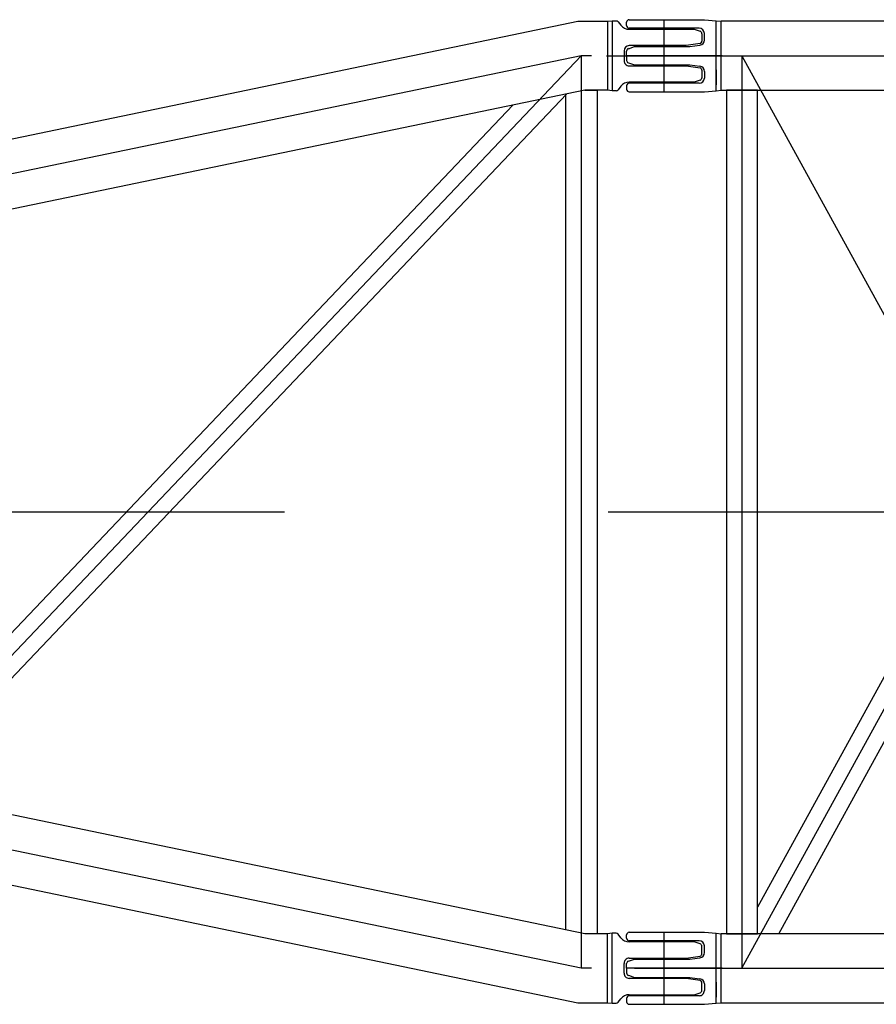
# Model space of a CAD drawing. Extents: x 2355 to 145802, y 9919 to 95870.
# Tile 13 of 60: x 44104 to 45756, y 20761 to 22660. Entities that reach past the tile are written whole.
import ezdxf

# ---------------------------------------------------------------- set-up
doc = ezdxf.new("R2010")
doc.units = 0
doc.header["$LTSCALE"] = 87.5
doc.linetypes.add('CENTER', pattern=[50.5, 30, -9, 2.5, -9])
doc.layers.add('11', color=7, linetype='CONTINUOUS')

# ---------------------------------------------------------------- blocks, each defined once
blk = doc.blocks.new('*G133')
at = {"layer": '11', "color": 7, "linetype": 'CONTINUOUS'}
for p, q in [((45274.7, 22648.6), (45274.7, 22655.1)), ((45279.7, 22660.1), (45419.7, 22660.1)), ((45419.7, 22660.1), (45424.7, 22660.1)), ((45424.7, 22660.1), (45447.6, 22658.1)), ((45447.6, 22534.7), (45447.6, 22658.1)), ((45447.6, 22658.1), (45457.3, 22657.1)), ((45457.3, 22524.1), (45457.3, 22657.1)), ((57237.1, 22657.1), (45457.3, 22657.1)), ((45414.7, 22643.6), (45279.7, 22643.6)), ((45424.7, 22620.8), (45424.7, 22633.6)), ((45274.7, 22590.6), (45274.7, 22599.5)), ((45278.1, 22604.2), (45289.7, 22608.1)), ((45289.7, 22608.1), (45396.1, 22608.1)), ((45396.8, 22608.1), (45416.1, 22610.9)), ((45274.7, 22590.6), (45274.7, 22581.7)), ((45278.1, 22577), (45289.7, 22573.1)), ((45289.7, 22573.1), (45396.1, 22573.1)), ((45396.8, 22573.1), (45416.1, 22570.3)), ((45424.7, 22560.4), (45424.7, 22547.6)), ((45447.6, 22563.5), (45447.6, 22534.7)), ((45274.7, 22532.6), (45274.7, 22526.1)), ((45414.7, 22537.6), (45279.7, 22537.6)), ((45424.7, 22521.1), (45447.6, 22523.1)), ((45447.6, 22523.1), (45447.6, 22534.7)), ((45447.6, 22523.1), (45457.3, 22524.1)), ((45457.3, 22524.1), (57237.1, 22524.1)), ((45527.4, 22524.1), (45467.1, 22524.1)), ((45467.1, 22524.1), (45467.1, 20897.1)), ((45527.4, 20897.1), (45527.4, 22524.1)), ((46391.4, 22524.1), (45527.4, 20948.3)), ((45568.1, 20897.1), (46460.1, 22524.1)), ((45279.7, 22521.1), (45419.7, 22521.1)), ((45419.7, 22521.1), (45424.7, 22521.1)), ((45274.7, 20888.6), (45274.7, 20895.1)), ((45279.7, 20900.1), (45419.7, 20900.1)), ((45419.7, 20900.1), (45424.7, 20900.1)), ((45424.7, 20900.1), (45447.6, 20898.1)), ((45447.6, 20774.7), (45447.6, 20898.1)), ((45447.6, 20898.1), (45457.3, 20897.1)), ((45457.3, 20764.1), (45457.3, 20897.1)), ((46939.7, 20897.1), (45457.3, 20897.1)), ((45467.1, 20897.1), (45527.4, 20897.1)), ((45414.7, 20883.6), (45279.7, 20883.6)), ((45424.7, 20860.8), (45424.7, 20873.6)), ((45274.7, 20830.6), (45274.7, 20839.5)), ((45278.1, 20844.2), (45289.7, 20848.1)), ((45289.7, 20848.1), (45396.1, 20848.1)), ((45396.8, 20848.1), (45416.1, 20850.9)), ((45274.7, 20830.6), (45274.7, 20821.7)), ((45278.1, 20817), (45289.7, 20813.1)), ((45289.7, 20813.1), (45396.1, 20813.1)), ((45396.8, 20813.1), (45416.1, 20810.3)), ((45424.7, 20800.4), (45424.7, 20787.6)), ((45447.6, 20803.5), (45447.6, 20774.7)), ((45414.7, 20777.6), (45279.7, 20777.6)), ((45274.7, 20772.6), (45274.7, 20766.1)), ((45279.7, 20761.1), (45419.7, 20761.1)), ((45419.7, 20761.1), (45424.7, 20761.1)), ((45424.7, 20761.1), (45447.6, 20763.1)), ((45447.6, 20763.1), (45447.6, 20774.7)), ((45447.6, 20763.1), (45457.3, 20764.1)), ((45457.3, 20764.1), (57237.1, 20764.1))]:
    blk.add_line(p, q, dxfattribs=at)
at = {"layer": '11', "color": 7, "linetype": 'CENTER'}
for p, q in [((45347.2, 22521.1), (45347.2, 22658.1)), ((45235.7, 22590.6), (45419.7, 22590.6)), ((45347.2, 22590.6), (57409.9, 22590.6)), ((45497.2, 22590.6), (45497.2, 20830.6)), ((45497.2, 22590.6), (46462.2, 20830.6)), ((45497.2, 20830.6), (46462.2, 22590.6)), ((45238.9, 21710.6), (45506.7, 21710.6)), ((45347.2, 21710.6), (57347.2, 21710.6)), ((45347.2, 20761.1), (45347.2, 20898.1)), ((45289.9, 20830.6), (57347.2, 20830.6))]:
    blk.add_line(p, q, dxfattribs=at)
at = {"layer": '11', "color": 7, "linetype": 'CONTINUOUS'}
for points in [[(45396.1, 22608.1), (45396.8, 22608.1)], [(45396.1, 22573.1), (45396.8, 22573.1)], [(45396.1, 20848.1), (45396.8, 20848.1)], [(45396.1, 20813.1), (45396.8, 20813.1)]]:
    blk.add_lwpolyline(points, dxfattribs=at)
for centre, radius, start, end in [((45279.7, 22655.1), 5, 90, -179.9913), ((45279.7, 22648.6), 5, 180, -90.0699), ((45414.7, 22633.6), 10, 0, 89.9869), ((45414.7, 22620.8), 10, -81.7385, -0.0021), ((45279.7, 22599.5), 5, 108.4663, -179.9669), ((45279.7, 22581.7), 4.99, 180, -108.3271), ((45414.7, 22560.4), 10, 0, 81.7364), ((45414.7, 22547.6), 10, -90, 0), ((45279.7, 22532.6), 5, 90, 180), ((45279.7, 22526.1), 5, 180, -89.9213), ((45279.7, 20895.1), 4.99, 90, -179.9212), ((45279.7, 20888.6), 5, 180, -90.0349), ((45414.7, 20873.6), 10, 0, 89.9891), ((45414.7, 20860.8), 10, -81.7385, -0.0021), ((45279.7, 20839.5), 5.01, 108.4745, 179.937), ((45279.7, 20821.7), 5, 180, -108.435), ((45414.7, 20800.4), 10, 0, 81.7364), ((45279.7, 20772.6), 5, 90, 180), ((45414.7, 20787.6), 10, -90, 0.0066), ((45279.7, 20766.1), 5, 180, -89.9344)]:
    blk.add_arc(centre, radius, start, end, dxfattribs=at)
blk = doc.blocks.new('*G134')
at = {"layer": '11', "color": 7, "linetype": 'CONTINUOUS'}
for p, q in [((43784.2, 22367.1), (45180.4, 22657.1)), ((45180.4, 22657.1), (45237.7, 22657.1)), ((45237.7, 22657.1), (45246.8, 22658.1)), ((45237.7, 22657.1), (45237.7, 22524.1)), ((45246.8, 22658.1), (45254.4, 22658.1)), ((45246.8, 22658.1), (45246.8, 22523.1)), ((45258.3, 22656.2), (45263.7, 22649.3)), ((45279.5, 22641.6), (45404.7, 22641.6)), ((45404.7, 22641.6), (45416.3, 22637.7)), ((45419.7, 22633), (45419.7, 22618.7)), ((45269.7, 22600.1), (45269.7, 22590.6)), ((45389.7, 22610.1), (45279.7, 22610.1)), ((45416.3, 22614), (45389.7, 22610.1)), ((45269.7, 22590.6), (45269.7, 22581.1)), ((45279.7, 22571.1), (45389.7, 22571.1)), ((45389.7, 22571.1), (45416.3, 22567.2)), ((45419.7, 22562.5), (45419.7, 22548.2)), ((45416.3, 22543.5), (45404.7, 22539.6)), ((45194, 22524.1), (43797.9, 22234.1)), ((45237.7, 22524.1), (45194, 22524.1)), ((45194, 22524.1), (45218, 22524.1)), ((45218, 22524.1), (45218, 20897.1)), ((45246.8, 22523.1), (45237.7, 22524.1)), ((45254.4, 22523.1), (45246.8, 22523.1)), ((45246.8, 22523.1), (45246.8, 22523.1)), ((45263.7, 22531.9), (45258.3, 22525)), ((45404.7, 22539.6), (45279.5, 22539.6)), ((43879.7, 21170.1), (45158.6, 22516.7)), ((45157.7, 20904.7), (45157.7, 22515.7)), ((45055, 22495.2), (43829.1, 21204.4)), ((45194, 20897.1), (43797.9, 21187.1)), ((43784.2, 21054.1), (45180.4, 20764.1)), ((45237.7, 20897.1), (45194, 20897.1)), ((45218, 20897.1), (45194, 20897.1)), ((45246.8, 20898.1), (45237.7, 20897.1)), ((45237.7, 20764.1), (45237.7, 20897.1)), ((45246.8, 20763.1), (45246.8, 20898.1)), ((45254.4, 20898.1), (45246.8, 20898.1)), ((45246.8, 20898.1), (45246.8, 20898.1)), ((45263.7, 20889.3), (45258.3, 20896.2)), ((45404.7, 20881.6), (45279.5, 20881.6)), ((45416.3, 20877.7), (45404.7, 20881.6)), ((45419.7, 20858.7), (45419.7, 20873)), ((45389.7, 20850.1), (45416.3, 20854)), ((45269.7, 20830.6), (45269.7, 20840.1)), ((45279.7, 20850.1), (45389.7, 20850.1)), ((45269.7, 20821.1), (45269.7, 20830.6)), ((45389.7, 20811.1), (45279.7, 20811.1)), ((45416.3, 20807.2), (45389.7, 20811.1)), ((45419.7, 20788.2), (45419.7, 20802.5)), ((45279.5, 20779.6), (45404.7, 20779.6)), ((45404.7, 20779.6), (45416.3, 20783.5)), ((45180.4, 20764.1), (45237.7, 20764.1)), ((45237.7, 20764.1), (45246.8, 20763.1)), ((45246.8, 20763.1), (45254.4, 20763.1)), ((45258.3, 20765), (45263.7, 20771.9))]:
    blk.add_line(p, q, dxfattribs=at)
at = {"layer": '11', "color": 7, "linetype": 'CENTER'}
for p, q in [((45347.2, 22521.1), (45347.2, 22658.1)), ((45187.2, 22590.6), (43791, 22300.6)), ((43791.1, 21120.6), (45187.2, 22590.6)), ((45207.2, 22590.6), (45187.2, 22590.6)), ((45187.2, 22590.6), (45187.2, 20830.6)), ((45458.7, 22590.6), (45274.7, 22590.6)), ((41990.3, 21710.6), (45602.1, 21710.6)), ((45238.9, 21710.6), (45506.7, 21710.6)), ((45187.2, 20830.6), (43791, 21120.6)), ((45347.2, 20761.1), (45347.2, 20898.1)), ((45207.2, 20830.6), (45187.2, 20830.6)), ((45458.7, 20830.6), (45274.7, 20830.6))]:
    blk.add_line(p, q, dxfattribs=at)
at = {"layer": '11', "color": 7, "linetype": 'CONTINUOUS'}
for points in [[(45254.4, 22658.1), (45254.8, 22658.1), (45255.3, 22658), (45255.7, 22657.9), (45256.1, 22657.8), (45256.6, 22657.6), (45257, 22657.4), (45257.3, 22657.1), (45257.7, 22656.8), (45258, 22656.5), (45258.3, 22656.2)], [(45396.1, 22573.1), (45396.8, 22573.1)], [(45396.1, 20813.1), (45396.8, 20813.1)]]:
    blk.add_lwpolyline(points, dxfattribs=at)
for centre, radius, start, end in [((45279.5, 22661.6), 20, -141.9801, -89.999), ((45414.7, 22633), 5, 0, 71.5982), ((45414.7, 22618.7), 5, -71.542, -0.0281), ((45279.7, 22600.1), 10, 90, 180), ((45279.7, 22581.1), 10, 180, -89.9869), ((45414.7, 22562.5), 5, 0, 71.5043), ((45414.7, 22548.2), 4.99, -71.5752, 0.077), ((45254.4, 22528.1), 4.99, -90, -37.8727), ((45279.5, 22519.6), 20, 90, 141.9654), ((45254.4, 20893.1), 5, 38.0565, 90.001), ((45279.5, 20901.6), 20, -141.974, -89.999), ((45414.7, 20873), 5, 0, 71.6125), ((45414.7, 20858.7), 5, -71.5061, -0.0018), ((45279.7, 20840.1), 10, 90, -179.9978), ((45279.7, 20821.1), 10, 180, -89.9803), ((45414.7, 20802.5), 5, 0, 71.574), ((45279.5, 20759.6), 20, 90, 141.95), ((45414.7, 20788.2), 5, -71.5669, -0.0018), ((45254.4, 20768.1), 4.98, -90, -37.8591)]:
    blk.add_arc(centre, radius, start, end, dxfattribs=at)

msp = doc.modelspace()

# ---------------------------------------------------------------- block references
at = {"layer": '11', "color": 7, "linetype": 'CONTINUOUS'}
for name in ['*G134', '*G133']:
    msp.add_blockref(name, (0, 0), dxfattribs=at)

doc.saveas('drawing.dxf')
